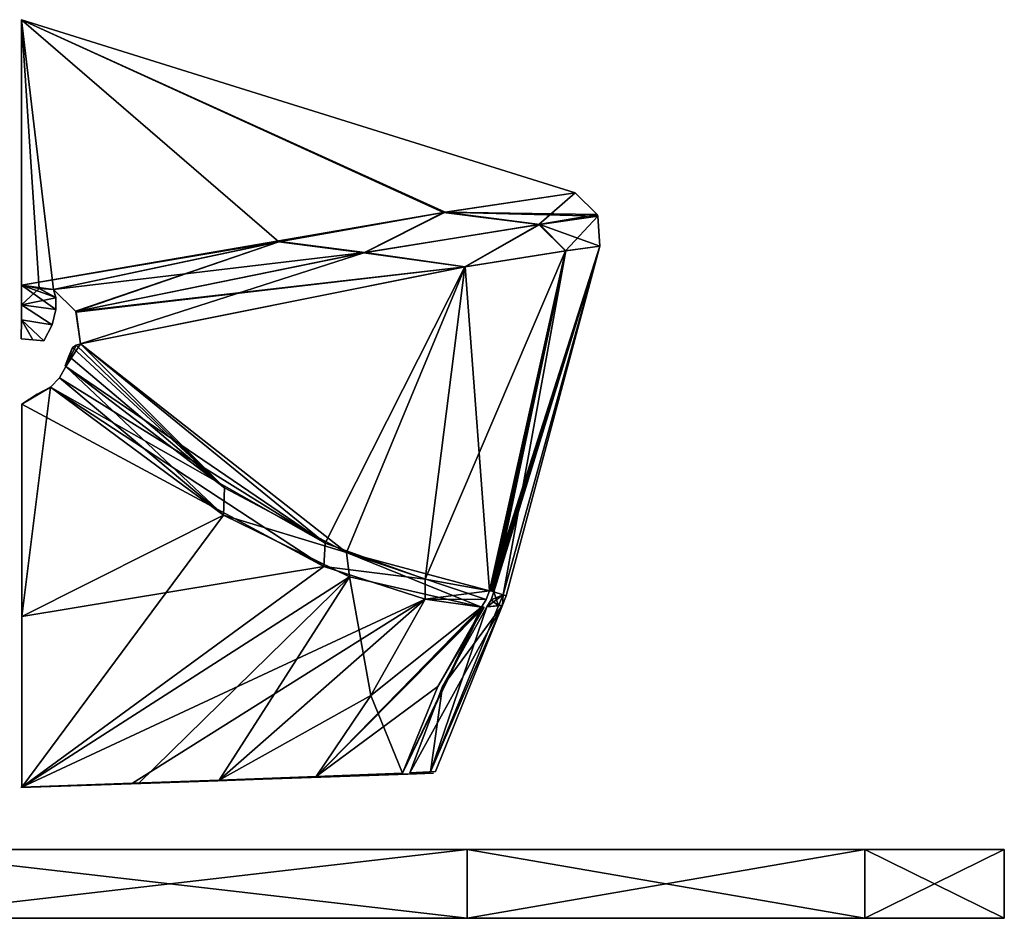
# Model space of a CAD drawing. Header units: millimetres. Extents: x -83 to 83, y -7 to 316.
# Tile 23 of 96: x 37 to 80, y 60 to 99. Entities that reach past the tile are written whole.
import ezdxf

# ---------------------------------------------------------------- set-up
doc = ezdxf.new("R2010")
doc.units = ezdxf.units.MM
doc.header["$LTSCALE"] = 81.481481
for name, color, linetype in [('100', 7, 'CONTINUOUS'), ('407', 7, 'CONTINUOUS'), ('408', 7, 'CONTINUOUS'), ('409', 7, 'CONTINUOUS'), ('410', 7, 'CONTINUOUS'), ('411', 7, 'CONTINUOUS'), ('412', 7, 'CONTINUOUS'), ('413', 7, 'CONTINUOUS'), ('414', 7, 'CONTINUOUS'), ('415', 7, 'CONTINUOUS'), ('416', 7, 'CONTINUOUS'), ('417', 7, 'CONTINUOUS'), ('418', 7, 'CONTINUOUS'), ('419', 7, 'CONTINUOUS'), ('420', 7, 'CONTINUOUS'), ('422', 7, 'CONTINUOUS'), ('98', 7, 'CONTINUOUS'), ('99', 7, 'CONTINUOUS')]:
    doc.layers.add(name, color=color, linetype=linetype)

msp = doc.modelspace()

# ---------------------------------------------------------------- linework, layer by layer
at = {"layer": '100', "color": 7, "linetype": 'CONTINUOUS'}
for points in [[(30.618, 63, -73.909), (56.568, 63, -56.568), (30.615, 60, -73.91), (30.618, 63, -73.909)], [(30.615, 60, -73.91), (56.568, 63, -56.568), (56.569, 60, -56.569), (30.615, 60, -73.91)], [(56.568, 63, -56.568), (73.909, 63, -30.618), (56.569, 60, -56.569), (56.568, 63, -56.568)], [(56.569, 60, -56.569), (73.909, 63, -30.618), (73.91, 60, -30.615), (56.569, 60, -56.569)], [(73.909, 63, -30.618), (80, 63), (73.91, 60, -30.615), (73.909, 63, -30.618)], [(80, 63), (80, 60), (73.91, 60, -30.615), (80, 63)]]:
    msp.add_3dface(points, dxfattribs=at)
at = {"layer": '407', "color": 7, "linetype": 'CONTINUOUS'}
for points in [[(37.151, 82.439, 91.275), (37.151, 73.169, 75.354), (38.393, 83.171, 91.022), (37.151, 82.439, 91.275)], [(38.393, 83.171, 91.022), (37.151, 73.169, 75.354), (45.942, 77.591, 70.542), (38.393, 83.171, 91.022)], [(37.808, 82.873, 91.22), (37.151, 82.439, 91.275), (38.393, 83.171, 91.022), (37.808, 82.873, 91.22)], [(37.151, 73.169, 75.354), (37.151, 65.723, 58.505), (45.942, 77.591, 70.542), (37.151, 73.169, 75.354)], [(45.942, 77.591, 70.542), (37.151, 65.723, 58.505), (51.436, 74.904, 51.462), (45.942, 77.591, 70.542)], [(51.436, 74.904, 51.462), (37.151, 65.723, 58.505), (42.244, 65.903, 48.926), (51.436, 74.904, 51.462)], [(45.75, 66.028, 39.724), (51.436, 74.904, 51.462), (42.244, 65.903, 48.926), (45.75, 66.028, 39.724)], [(52.368, 69.719, 28.581), (51.436, 74.904, 51.462), (45.75, 66.028, 39.724), (52.368, 69.719, 28.581)], [(57.19, 73.575, 17.565), (51.436, 74.904, 51.462), (52.368, 69.719, 28.581), (57.19, 73.575, 17.565)]]:
    msp.add_3dface(points, dxfattribs=at)
at = {"layer": '408', "color": 7, "linetype": 'CONTINUOUS'}
for points in [[(50.322, 75.348, -55.806), (37.151, 82.439, -91.275), (38.393, 83.171, -91.021), (50.322, 75.348, -55.806)], [(38.393, 83.171, -91.021), (37.151, 82.439, -91.275), (37.802, 82.869, -91.221), (38.393, 83.171, -91.021)], [(37.151, 73.169, -75.355), (37.151, 82.439, -91.275), (50.322, 75.348, -55.806), (37.151, 73.169, -75.355)], [(37.151, 65.723, -58.505), (37.151, 73.169, -75.355), (50.322, 75.348, -55.806), (37.151, 65.723, -58.505)], [(54.745, 73.927, -35.886), (37.151, 65.723, -58.505), (50.322, 75.348, -55.806), (54.745, 73.927, -35.886)], [(41.969, 65.894, -49.538), (37.151, 65.723, -58.505), (54.745, 73.927, -35.886), (41.969, 65.894, -49.538)], [(45.75, 66.028, -39.724), (41.969, 65.894, -49.538), (54.745, 73.927, -35.886), (45.75, 66.028, -39.724)], [(52.362, 69.715, -28.593), (45.75, 66.028, -39.724), (54.745, 73.927, -35.886), (52.362, 69.715, -28.593)], [(57.19, 73.575, -17.565), (52.362, 69.715, -28.593), (54.745, 73.927, -35.886), (57.19, 73.575, -17.565)]]:
    msp.add_3dface(points, dxfattribs=at)
at = {"layer": '409', "color": 7, "linetype": 'CONTINUOUS'}
for points in [[(56.462, 88.426, -47.369), (60.861, 89.116, -24.068), (54.742, 74.794, -38.173), (56.462, 88.426, -47.369)], [(54.742, 74.794, -38.173), (60.861, 89.116, -24.068), (57.546, 74.288, -17.59), (54.742, 74.794, -38.173)], [(60.881, 89.119, 23.909), (56.487, 88.43, 47.269), (57.546, 74.288, 17.59), (60.881, 89.119, 23.909)], [(60.861, 89.116, -24.068), (62.363, 89.332, -0.214), (57.546, 74.288, -17.59), (60.861, 89.116, -24.068)], [(57.546, 74.288, -17.59), (62.363, 89.332, -0.214), (57.598, 74.285, -16.999), (57.546, 74.288, -17.59)], [(57.598, 74.285, 16.999), (60.881, 89.119, 23.909), (57.546, 74.288, 17.59), (57.598, 74.285, 16.999)], [(57.598, 74.285, -16.999), (62.363, 89.332, -0.214), (57.644, 74.271, -16.414), (57.598, 74.285, -16.999)], [(57.644, 74.271, 16.414), (60.881, 89.119, 23.909), (57.598, 74.285, 16.999), (57.644, 74.271, 16.414)], [(57.644, 74.271, -16.414), (62.363, 89.332, -0.214), (57.691, 74.258, -15.794), (57.644, 74.271, -16.414)], [(57.691, 74.258, 15.794), (60.881, 89.119, 23.909), (57.644, 74.271, 16.414), (57.691, 74.258, 15.794)], [(57.691, 74.258, -15.794), (62.363, 89.332, -0.214), (57.738, 74.251, -15.175), (57.691, 74.258, -15.794)], [(57.738, 74.251, 15.175), (60.881, 89.119, 23.909), (57.691, 74.258, 15.794), (57.738, 74.251, 15.175)], [(57.738, 74.251, -15.175), (62.363, 89.332, -0.214), (58.139, 74.113, -7.592), (57.738, 74.251, -15.175)], [(58.139, 74.113, 7.592), (60.881, 89.119, 23.909), (57.738, 74.251, 15.175), (58.139, 74.113, 7.592)], [(62.363, 89.332, 0.003), (60.881, 89.119, 23.909), (58.139, 74.113, 7.592), (62.363, 89.332, 0.003)], [(58.274, 74.071), (62.363, 89.332, 0.003), (58.139, 74.113, 7.592), (58.274, 74.071)], [(62.363, 89.332, -0.214), (62.363, 89.332, -0.109), (58.139, 74.113, -7.592), (62.363, 89.332, -0.214)], [(58.139, 74.113, -7.592), (62.363, 89.332, -0.109), (58.274, 74.071), (58.139, 74.113, -7.592)], [(62.363, 89.332, -0.109), (62.363, 89.332, 0.003), (58.274, 74.071), (62.363, 89.332, -0.109)], [(39.7, 85.068, -90.295), (56.462, 88.426, -47.369), (50.378, 76.372, -57.41), (39.7, 85.068, -90.295)], [(56.487, 88.43, 47.269), (39.701, 85.068, 90.294), (51.311, 75.962, 53.837), (56.487, 88.43, 47.269)], [(50.378, 76.372, -57.41), (56.462, 88.426, -47.369), (54.742, 74.794, -38.173), (50.378, 76.372, -57.41)], [(57.546, 74.288, 17.59), (56.487, 88.43, 47.269), (51.311, 75.962, 53.837), (57.546, 74.288, 17.59)], [(39.517, 85.009, -90.623), (39.7, 85.068, -90.295), (39.062, 84.073, -90.962), (39.517, 85.009, -90.623)], [(39.062, 84.073, -90.962), (39.7, 85.068, -90.295), (50.378, 76.372, -57.41), (39.062, 84.073, -90.962)], [(45.987, 78.777, 72.077), (39.701, 85.068, 90.294), (39.517, 85.009, 90.622), (45.987, 78.777, 72.077)], [(51.311, 75.962, 53.837), (39.701, 85.068, 90.294), (45.987, 78.777, 72.077), (51.311, 75.962, 53.837)], [(39.355, 84.911, -90.881), (39.517, 85.009, -90.623), (39.062, 84.073, -90.962), (39.355, 84.911, -90.881)], [(39.196, 84.519, -90.963), (39.355, 84.911, -90.881), (39.062, 84.073, -90.962), (39.196, 84.519, -90.963)], [(39.198, 84.525, 90.962), (45.987, 78.777, 72.077), (39.355, 84.911, 90.881), (39.198, 84.525, 90.962)], [(39.355, 84.911, 90.881), (45.987, 78.777, 72.077), (39.517, 85.009, 90.622), (39.355, 84.911, 90.881)], [(39.037, 84.106, 91.031), (39.062, 84.073, 90.963), (39.198, 84.525, 90.962), (39.037, 84.106, 91.031)], [(39.037, 84.106, -91.031), (39.196, 84.519, -90.963), (39.048, 84.088, -90.998), (39.037, 84.106, -91.031)], [(39.048, 84.088, -90.998), (39.196, 84.519, -90.963), (39.062, 84.073, -90.962), (39.048, 84.088, -90.998)], [(39.062, 84.073, 90.963), (45.987, 78.777, 72.077), (39.198, 84.525, 90.962), (39.062, 84.073, 90.963)], [(39.048, 84.088, 90.998), (39.062, 84.073, 90.963), (39.037, 84.106, 91.031), (39.048, 84.088, 90.998)]]:
    msp.add_3dface(points, dxfattribs=at)
at = {"layer": '410', "color": 7, "linetype": 'CONTINUOUS'}
for points in [[(61.288, 91.657, -0.216), (55.605, 90.805, 46.23), (62.238, 90.707, -0.217), (61.288, 91.657, -0.216)], [(48.402, 89.526, 68.807), (52.108, 89.043, 61.644), (55.605, 90.805, 46.23), (48.402, 89.526, 68.807)], [(52.108, 89.043, 61.644), (59.741, 90.277, 31.143), (55.605, 90.805, 46.23), (52.108, 89.043, 61.644)], [(59.741, 90.277, 31.143), (62.27, 90.635, -0.217), (55.605, 90.805, 46.23), (59.741, 90.277, 31.143)], [(55.605, 90.805, 46.23), (62.27, 90.635, -0.217), (62.238, 90.707, -0.217), (55.605, 90.805, 46.23)], [(59.741, 90.277, 31.143), (62.363, 89.332, -0.214), (62.27, 90.635, -0.217), (59.741, 90.277, 31.143)], [(52.108, 89.043, 61.644), (56.487, 88.43, 47.269), (59.741, 90.277, 31.143), (52.108, 89.043, 61.644)], [(56.487, 88.43, 47.269), (60.881, 89.119, 23.909), (59.741, 90.277, 31.143), (56.487, 88.43, 47.269)], [(60.881, 89.119, 23.909), (62.363, 89.332, 0.003), (59.741, 90.277, 31.143), (60.881, 89.119, 23.909)], [(62.363, 89.332, 0.003), (62.363, 89.332, -0.109), (59.741, 90.277, 31.143), (62.363, 89.332, 0.003)], [(62.363, 89.332, -0.109), (62.363, 89.332, -0.214), (59.741, 90.277, 31.143), (62.363, 89.332, -0.109)], [(38.53, 87.43, 89.96), (52.108, 89.043, 61.644), (48.402, 89.526, 68.807), (38.53, 87.43, 89.96)], [(39.501, 86.472, 90.366), (52.108, 89.043, 61.644), (38.53, 87.43, 89.96), (39.501, 86.472, 90.366)], [(39.501, 86.472, 90.366), (56.487, 88.43, 47.269), (52.108, 89.043, 61.644), (39.501, 86.472, 90.366)], [(39.511, 86.452, 90.368), (56.487, 88.43, 47.269), (39.501, 86.472, 90.366), (39.511, 86.452, 90.368)], [(39.701, 85.068, 90.294), (56.487, 88.43, 47.269), (39.511, 86.452, 90.368), (39.701, 85.068, 90.294)]]:
    msp.add_3dface(points, dxfattribs=at)
at = {"layer": '411', "color": 7, "linetype": 'CONTINUOUS'}
for points in [[(37.898, 87.474, 90.456), (37.127, 87.619, 90.73), (37.128, 86.764, 91.97), (37.898, 87.474, 90.456)], [(38.625, 87.074, 90.706), (37.898, 87.474, 90.456), (37.128, 86.764, 91.97), (38.625, 87.074, 90.706)], [(38.53, 87.43, 89.96), (37.898, 87.474, 90.456), (38.625, 87.074, 90.706), (38.53, 87.43, 89.96)], [(37.125, 86.118, 92.321), (38.467, 85.9, 91.814), (37.128, 86.764, 91.97), (37.125, 86.118, 92.321)], [(38.627, 86.558, 91.323), (38.625, 87.074, 90.706), (37.128, 86.764, 91.97), (38.627, 86.558, 91.323)], [(38.467, 85.9, 91.814), (38.627, 86.558, 91.323), (37.128, 86.764, 91.97), (38.467, 85.9, 91.814)], [(37.122, 85.284, 92.466), (37.625, 85.232, 92.322), (37.125, 86.118, 92.321), (37.122, 85.284, 92.466)], [(38.109, 85.19, 92.127), (38.467, 85.9, 91.814), (37.125, 86.118, 92.321), (38.109, 85.19, 92.127)], [(37.625, 85.232, 92.322), (38.109, 85.19, 92.127), (37.125, 86.118, 92.321), (37.625, 85.232, 92.322)]]:
    msp.add_3dface(points, dxfattribs=at)
at = {"layer": '412', "color": 7, "linetype": 'CONTINUOUS'}
for points in [[(55.605, 90.805, 46.23), (61.288, 91.657, -0.216), (37.127, 99.207, 30.612), (55.605, 90.805, 46.23)], [(37.127, 87.619, 90.73), (55.605, 90.805, 46.23), (37.127, 99.207, 30.612), (37.127, 87.619, 90.73)], [(37.127, 99.207, 30.612), (61.288, 91.657, -0.216), (37.127, 99.207, -30.612), (37.127, 99.207, 30.612)], [(37.127, 99.207, -30.612), (61.288, 91.657, -0.216), (55.545, 90.795, -46.47), (37.127, 99.207, -30.612)], [(37.127, 87.619, -90.73), (37.127, 99.207, -30.612), (37.896, 87.474, -90.456), (37.127, 87.619, -90.73)], [(37.896, 87.474, -90.456), (37.127, 99.207, -30.612), (38.53, 87.43, -89.96), (37.896, 87.474, -90.456)], [(38.53, 87.43, -89.96), (37.127, 99.207, -30.612), (48.362, 89.518, -68.909), (38.53, 87.43, -89.96)], [(48.362, 89.518, -68.909), (37.127, 99.207, -30.612), (55.545, 90.795, -46.47), (48.362, 89.518, -68.909)], [(48.402, 89.526, 68.807), (55.605, 90.805, 46.23), (37.127, 87.619, 90.73), (48.402, 89.526, 68.807)], [(38.53, 87.43, 89.96), (48.402, 89.526, 68.807), (37.127, 87.619, 90.73), (38.53, 87.43, 89.96)], [(38.53, 87.43, 89.96), (37.127, 87.619, 90.73), (37.898, 87.474, 90.456), (38.53, 87.43, 89.96)]]:
    msp.add_3dface(points, dxfattribs=at)
at = {"layer": '413', "color": 7, "linetype": 'CONTINUOUS'}
for points in [[(37.127, 87.619, -90.73), (37.896, 87.474, -90.456), (38.624, 87.087, -90.685), (37.127, 87.619, -90.73)], [(37.128, 86.773, -91.963), (37.127, 87.619, -90.73), (38.627, 86.558, -91.323), (37.128, 86.773, -91.963)], [(38.627, 86.558, -91.323), (37.127, 87.619, -90.73), (38.624, 87.087, -90.685), (38.627, 86.558, -91.323)], [(37.896, 87.474, -90.456), (38.53, 87.43, -89.96), (38.624, 87.087, -90.685), (37.896, 87.474, -90.456)], [(37.125, 86.118, -92.321), (37.128, 86.773, -91.963), (38.467, 85.9, -91.814), (37.125, 86.118, -92.321)], [(38.467, 85.9, -91.814), (37.128, 86.773, -91.963), (38.627, 86.558, -91.323), (38.467, 85.9, -91.814)], [(37.122, 85.284, -92.466), (37.125, 86.118, -92.321), (37.625, 85.232, -92.322), (37.122, 85.284, -92.466)], [(37.625, 85.232, -92.322), (37.125, 86.118, -92.321), (38.109, 85.19, -92.127), (37.625, 85.232, -92.322)], [(38.109, 85.19, -92.127), (37.125, 86.118, -92.321), (38.467, 85.9, -91.814), (38.109, 85.19, -92.127)]]:
    msp.add_3dface(points, dxfattribs=at)
at = {"layer": '414', "color": 7, "linetype": 'CONTINUOUS'}
for points in [[(57.19, 73.575, 17.565), (52.368, 69.719, 28.581), (53.751, 66.339, 11.159), (57.19, 73.575, 17.565)], [(57.249, 73.581, 16.985), (57.19, 73.575, 17.565), (53.751, 66.339, 11.159), (57.249, 73.581, 16.985)], [(55.284, 70.113, 13.742), (57.249, 73.581, 16.985), (53.751, 66.339, 11.159), (55.284, 70.113, 13.742)], [(57.306, 73.582, 16.404), (57.249, 73.581, 16.985), (55.284, 70.113, 13.742), (57.306, 73.582, 16.404)], [(52.368, 69.719, 28.581), (45.75, 66.028, 39.724), (49.991, 66.191, 25.657), (52.368, 69.719, 28.581)], [(53.751, 66.339, 11.159), (52.368, 69.719, 28.581), (49.991, 66.191, 25.657), (53.751, 66.339, 11.159)]]:
    msp.add_3dface(points, dxfattribs=at)
at = {"layer": '415', "color": 7, "linetype": 'CONTINUOUS'}
for points in [[(45.942, 77.591, 70.542), (39.062, 84.073, 90.963), (38.785, 83.58, 91.03), (45.942, 77.591, 70.542)], [(45.942, 77.591, 70.542), (45.987, 78.777, 72.077), (39.062, 84.073, 90.963), (45.942, 77.591, 70.542)], [(38.393, 83.171, 91.022), (45.942, 77.591, 70.542), (38.785, 83.58, 91.03), (38.393, 83.171, 91.022)], [(45.942, 77.591, 70.542), (51.311, 75.962, 53.837), (45.987, 78.777, 72.077), (45.942, 77.591, 70.542)], [(45.942, 77.591, 70.542), (51.436, 74.904, 51.462), (51.311, 75.962, 53.837), (45.942, 77.591, 70.542)], [(51.436, 74.904, 51.462), (57.19, 73.575, 17.565), (51.311, 75.962, 53.837), (51.436, 74.904, 51.462)], [(51.311, 75.962, 53.837), (57.19, 73.575, 17.565), (57.405, 73.916, 17.581), (51.311, 75.962, 53.837)], [(57.546, 74.288, 17.59), (51.311, 75.962, 53.837), (57.405, 73.916, 17.581), (57.546, 74.288, 17.59)]]:
    msp.add_3dface(points, dxfattribs=at)
at = {"layer": '416', "color": 7, "linetype": 'CONTINUOUS'}
for points in [[(57.424, 73.588, -15.169), (58.139, 74.113, -7.592), (58.116, 73.665, -0.084), (57.424, 73.588, -15.169)], [(58.139, 74.113, -7.592), (57.424, 73.588, -15.169), (57.61, 73.902, -15.174), (58.139, 74.113, -7.592)], [(57.424, 73.588, 15.169), (57.93, 73.639, 7.925), (57.61, 73.902, 15.174), (57.424, 73.588, 15.169)], [(57.738, 74.251, -15.175), (58.139, 74.113, -7.592), (57.61, 73.902, -15.174), (57.738, 74.251, -15.175)], [(57.93, 73.639, 7.925), (57.738, 74.251, 15.175), (57.61, 73.902, 15.174), (57.93, 73.639, 7.925)], [(58.139, 74.113, 7.592), (57.738, 74.251, 15.175), (57.93, 73.639, 7.925), (58.139, 74.113, 7.592)], [(58.116, 73.665, -0.084), (58.139, 74.113, 7.592), (57.93, 73.639, 7.925), (58.116, 73.665, -0.084)], [(58.139, 74.113, -7.592), (58.274, 74.071), (58.116, 73.665, -0.084), (58.139, 74.113, -7.592)], [(58.274, 74.071), (58.139, 74.113, 7.592), (58.116, 73.665, -0.084), (58.274, 74.071)]]:
    msp.add_3dface(points, dxfattribs=at)
at = {"layer": '417', "color": 7, "linetype": 'CONTINUOUS'}
for points in [[(55.5, 70.117, -12.448), (58.116, 73.665, -0.084), (54.071, 66.353, -9.807), (55.5, 70.117, -12.448)], [(54.071, 66.353, -9.807), (58.116, 73.665, -0.084), (55.194, 66.404, -0.418), (54.071, 66.353, -9.807)], [(58.116, 73.665, -0.084), (57.93, 73.639, 7.925), (54.975, 66.394, 4.392), (58.116, 73.665, -0.084)], [(55.194, 66.404, -0.418), (58.116, 73.665, -0.084), (54.975, 66.394, 4.392), (55.194, 66.404, -0.418)], [(57.93, 73.639, 7.925), (57.424, 73.588, 15.169), (54.975, 66.394, 4.392), (57.93, 73.639, 7.925)], [(57.424, 73.588, 15.169), (55.5, 70.117, 12.448), (54.975, 66.394, 4.392), (57.424, 73.588, 15.169)], [(57.424, 73.588, -15.169), (58.116, 73.665, -0.084), (55.5, 70.117, -12.448), (57.424, 73.588, -15.169)], [(55.5, 70.117, 12.448), (54.071, 66.353, 9.807), (54.975, 66.394, 4.392), (55.5, 70.117, 12.448)]]:
    msp.add_3dface(points, dxfattribs=at)
at = {"layer": '418', "color": 7, "linetype": 'CONTINUOUS'}
for points in [[(57.306, 73.582, -16.404), (55.284, 70.113, -13.742), (49.991, 66.191, -25.658), (57.306, 73.582, -16.404)], [(57.249, 73.581, -16.985), (57.306, 73.582, -16.404), (49.991, 66.191, -25.658), (57.249, 73.581, -16.985)], [(57.19, 73.575, -17.565), (57.249, 73.581, -16.985), (49.991, 66.191, -25.658), (57.19, 73.575, -17.565)], [(52.362, 69.715, -28.593), (57.19, 73.575, -17.565), (49.991, 66.191, -25.658), (52.362, 69.715, -28.593)], [(55.284, 70.113, -13.742), (53.751, 66.339, -11.159), (49.991, 66.191, -25.658), (55.284, 70.113, -13.742)], [(45.75, 66.028, -39.724), (52.362, 69.715, -28.593), (49.991, 66.191, -25.658), (45.75, 66.028, -39.724)]]:
    msp.add_3dface(points, dxfattribs=at)
at = {"layer": '419', "color": 7, "linetype": 'CONTINUOUS'}
for points in [[(39.062, 84.073, -90.962), (50.378, 76.372, -57.41), (38.786, 83.582, -91.03), (39.062, 84.073, -90.962)], [(50.378, 76.372, -57.41), (38.393, 83.171, -91.021), (38.786, 83.582, -91.03), (50.378, 76.372, -57.41)], [(50.322, 75.348, -55.806), (38.393, 83.171, -91.021), (50.378, 76.372, -57.41), (50.322, 75.348, -55.806)], [(50.322, 75.348, -55.806), (50.378, 76.372, -57.41), (54.742, 74.794, -38.173), (50.322, 75.348, -55.806)], [(54.745, 73.927, -35.886), (50.322, 75.348, -55.806), (54.742, 74.794, -38.173), (54.745, 73.927, -35.886)], [(54.745, 73.927, -35.886), (54.742, 74.794, -38.173), (57.546, 74.288, -17.59), (54.745, 73.927, -35.886)], [(54.745, 73.927, -35.886), (57.546, 74.288, -17.59), (57.405, 73.916, -17.581), (54.745, 73.927, -35.886)], [(57.19, 73.575, -17.565), (54.745, 73.927, -35.886), (57.405, 73.916, -17.581), (57.19, 73.575, -17.565)]]:
    msp.add_3dface(points, dxfattribs=at)
at = {"layer": '420', "color": 7, "linetype": 'CONTINUOUS'}
for points in [[(55.545, 90.795, -46.47), (61.288, 91.657, -0.216), (59.694, 90.271, -31.428), (55.545, 90.795, -46.47)], [(61.288, 91.657, -0.216), (62.238, 90.707, -0.217), (59.694, 90.271, -31.428), (61.288, 91.657, -0.216)], [(48.362, 89.518, -68.909), (55.545, 90.795, -46.47), (52.061, 89.034, -61.781), (48.362, 89.518, -68.909)], [(55.545, 90.795, -46.47), (59.694, 90.271, -31.428), (52.061, 89.034, -61.781), (55.545, 90.795, -46.47)], [(62.238, 90.707, -0.217), (62.27, 90.635, -0.217), (59.694, 90.271, -31.428), (62.238, 90.707, -0.217)], [(62.27, 90.635, -0.217), (60.861, 89.116, -24.068), (59.694, 90.271, -31.428), (62.27, 90.635, -0.217)], [(62.363, 89.332, -0.214), (60.861, 89.116, -24.068), (62.27, 90.635, -0.217), (62.363, 89.332, -0.214)], [(59.694, 90.271, -31.428), (56.462, 88.426, -47.369), (52.061, 89.034, -61.781), (59.694, 90.271, -31.428)], [(60.861, 89.116, -24.068), (56.462, 88.426, -47.369), (59.694, 90.271, -31.428), (60.861, 89.116, -24.068)], [(38.53, 87.43, -89.96), (48.362, 89.518, -68.909), (39.49, 86.495, -90.362), (38.53, 87.43, -89.96)], [(48.362, 89.518, -68.909), (39.5, 86.475, -90.365), (39.49, 86.495, -90.362), (48.362, 89.518, -68.909)], [(48.362, 89.518, -68.909), (52.061, 89.034, -61.781), (39.5, 86.475, -90.365), (48.362, 89.518, -68.909)], [(52.061, 89.034, -61.781), (39.7, 85.068, -90.295), (39.5, 86.475, -90.365), (52.061, 89.034, -61.781)], [(56.462, 88.426, -47.369), (39.7, 85.068, -90.295), (52.061, 89.034, -61.781), (56.462, 88.426, -47.369)]]:
    msp.add_3dface(points, dxfattribs=at)
at = {"layer": '422', "color": 7, "linetype": 'CONTINUOUS'}
for points in [[(55.101, 66.332, -0.482), (53.986, 66.293, 9.786), (37.103, 65.704, -58.475), (55.101, 66.332, -0.482)], [(53.986, 66.293, -9.786), (55.101, 66.332, -0.482), (37.103, 65.704, -58.475), (53.986, 66.293, -9.786)], [(53.986, 66.293, 9.786), (53.827, 66.288, 10.463), (37.103, 65.704, -58.475), (53.986, 66.293, 9.786)], [(53.827, 66.288, -10.463), (53.986, 66.293, -9.786), (37.103, 65.704, -58.475), (53.827, 66.288, -10.463)], [(53.827, 66.288, 10.463), (53.666, 66.282, 11.139), (37.103, 65.704, -58.475), (53.827, 66.288, 10.463)], [(53.666, 66.282, -11.139), (53.827, 66.288, -10.463), (37.103, 65.704, -58.475), (53.666, 66.282, -11.139)], [(53.666, 66.282, 11.139), (49.955, 66.152, 25.499), (37.103, 65.704, -58.475), (53.666, 66.282, 11.139)], [(49.955, 66.152, -25.499), (53.666, 66.282, -11.139), (37.103, 65.704, -58.475), (49.955, 66.152, -25.499)], [(49.955, 66.152, 25.499), (45.692, 66.004, 39.705), (37.103, 65.704, -58.475), (49.955, 66.152, 25.499)], [(45.692, 66.004, -39.705), (49.955, 66.152, -25.499), (37.103, 65.704, -58.475), (45.692, 66.004, -39.705)], [(45.692, 66.004, 39.705), (42.036, 65.876, 49.244), (37.103, 65.704, -58.475), (45.692, 66.004, 39.705)], [(41.909, 65.871, -49.524), (45.692, 66.004, -39.705), (37.103, 65.704, -58.475), (41.909, 65.871, -49.524)], [(42.036, 65.876, 49.244), (37.103, 65.704, 58.474), (37.103, 65.704, -58.475), (42.036, 65.876, 49.244)]]:
    msp.add_3dface(points, dxfattribs=at)
at = {"layer": '98', "color": 7, "linetype": 'CONTINUOUS'}
for points in [[(-73.909, 63, -30.618), (-80, 63), (73.909, 63, -30.618), (-73.909, 63, -30.618)], [(73.909, 63, -30.618), (-80, 63), (80, 63), (73.909, 63, -30.618)], [(80, 63), (-80, 63), (-73.909, 63, 30.618), (80, 63)], [(-56.568, 63, -56.568), (-73.909, 63, -30.618), (56.568, 63, -56.568), (-56.568, 63, -56.568)], [(56.568, 63, -56.568), (-73.909, 63, -30.618), (73.909, 63, -30.618), (56.568, 63, -56.568)], [(73.909, 63, 30.618), (80, 63), (-73.909, 63, 30.618), (73.909, 63, 30.618)], [(-56.568, 63, 56.568), (73.909, 63, 30.618), (-73.909, 63, 30.618), (-56.568, 63, 56.568)], [(30.618, 63, -73.909), (-56.568, 63, -56.568), (56.568, 63, -56.568), (30.618, 63, -73.909)], [(56.568, 63, 56.568), (73.909, 63, 30.618), (-56.568, 63, 56.568), (56.568, 63, 56.568)], [(-30.618, 63, 73.909), (56.568, 63, 56.568), (-56.568, 63, 56.568), (-30.618, 63, 73.909)], [(30.618, 63, 73.909), (56.568, 63, 56.568), (-30.618, 63, 73.909), (30.618, 63, 73.909)]]:
    msp.add_3dface(points, dxfattribs=at)
at = {"layer": '99', "color": 7, "linetype": 'CONTINUOUS'}
for points in [[(56.569, 60, 56.569), (30.618, 63, 73.909), (30.615, 60, 73.91), (56.569, 60, 56.569)], [(56.568, 63, 56.568), (30.618, 63, 73.909), (56.569, 60, 56.569), (56.568, 63, 56.568)], [(73.909, 63, 30.618), (56.568, 63, 56.568), (73.91, 60, 30.615), (73.909, 63, 30.618)], [(73.91, 60, 30.615), (56.568, 63, 56.568), (56.569, 60, 56.569), (73.91, 60, 30.615)], [(80, 63), (73.909, 63, 30.618), (80, 60), (80, 63)], [(80, 60), (73.909, 63, 30.618), (73.91, 60, 30.615), (80, 60)]]:
    msp.add_3dface(points, dxfattribs=at)

doc.saveas('drawing.dxf')
